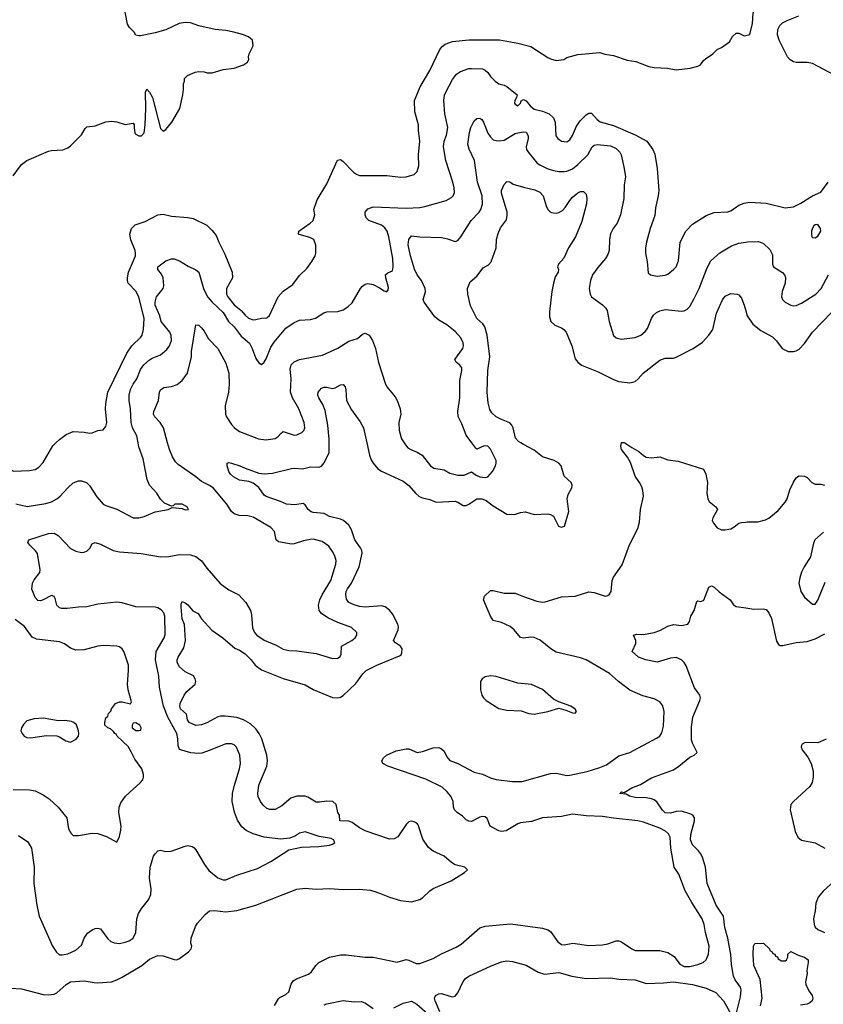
# Model space of a CAD drawing. Header units: inches. Extents: x 1934316 to 2140091, y 524953 to 667329.
# Tile 37 of 256: x 1974678 to 1980569, y 545884 to 553101. Entities that reach past the tile are written whole.
import ezdxf

# ---------------------------------------------------------------- set-up
doc = ezdxf.new("R2010")
doc.units = ezdxf.units.IN
doc.header["$MEASUREMENT"] = 0
for name, color, linetype in [('B9574', 7, 'Continuous'), ('B9575', 7, 'Continuous'), ('B9584', 7, 'Continuous'), ('B9585', 7, 'Continuous')]:
    doc.layers.add(name, color=color, linetype=linetype)

msp = doc.modelspace()

# ---------------------------------------------------------------- linework, layer by layer
at = {"layer": 'B9574', "color": 5}
for points, elevation in [([(1974552.7, 550000), (1974571.7, 549891.7), (1974590, 549831), (1974610, 549804), (1974632.3, 549792.3), (1974750, 549797.6), (1974790, 549804.4), (1974818.2, 549821.8), (1974850, 549856.3), (1974921.1, 549978.9), (1974943.4, 550000)], 380), ([(1974610, 546003.1), (1974690, 545999), (1974850, 545957), (1974890, 545954), (1974930, 545959.5), (1974950, 545968.7), (1975018.3, 546030), (1975050, 546048.2), (1975150, 546056.9), (1975223.4, 546043.4), (1975250, 546042.6), (1975350, 546050.3), (1975390, 546064.1), (1975430, 546082.6), (1975572.1, 546170), (1975630, 546214.7), (1975690, 546242), (1975730, 546240.9), (1975810, 546212.2), (1975830, 546210.4), (1975850, 546219.3), (1975916, 546270), (1975935.1, 546290), (1975940.9, 546310), (1975932.5, 546332.5), (1975934, 546370), (1975965.9, 546454.1), (1975981.4, 546478.6), (1976038, 546542), (1976070, 546568.4), (1976107, 546573), (1976190, 546561.6), (1976270, 546571.3), (1976410, 546611.5), (1976710, 546729.1), (1976770, 546736.1), (1976850, 546727.8), (1976950, 546734.3), (1977050, 546725.3), (1977167.5, 546727.5), (1977250, 546720.3), (1977304.4, 546704.4), (1977389.1, 546669.1), (1977470, 546646), (1977550, 546634.9), (1977610, 546652.4), (1977630, 546664.4), (1977684.1, 546715.9), (1977710, 546733.7), (1977841.2, 546790), (1977939, 546850), (1977961.2, 546870), (1977942, 546890), (1977870, 546907.6), (1977843.6, 546923.6), (1977790, 546969.7), (1977710, 547006), (1977673.9, 547033.9), (1977634, 547094), (1977598.7, 547198.7), (1977590, 547210.9), (1977570, 547220.9), (1977550, 547227.2), (1977530, 547221.7), (1977510, 547202), (1977450, 547111.6), (1977422.4, 547097.6), (1977390, 547095.3), (1977210, 547155.8), (1977170, 547176.9), (1977116, 547216), (1977090, 547226.9), (1977025.2, 547230), (1977021.2, 547270), (1977009.5, 547290), (1976997, 547350), (1976973.2, 547370), (1976930, 547373.2), (1976874.6, 547365.4), (1976850, 547367.1), (1976790, 547402.2), (1976770, 547408.9), (1976710, 547410.8), (1976665, 547395), (1976600, 547340), (1976550, 547313.2), (1976511.3, 547311.3), (1976490, 547320.3), (1976463.1, 547343.1), (1976443.1, 547370), (1976426.7, 547406.7), (1976422.9, 547430), (1976431.4, 547490), (1976489.8, 547630), (1976493.8, 547670), (1976489.8, 547710), (1976453, 547830), (1976434.5, 547870), (1976410, 547902.8), (1976370, 547940.7), (1976317.6, 547970), (1976270, 547985.8), (1976184.2, 547995.8), (1976150, 547995.7), (1976130, 547990.7), (1976050, 547947.2), (1976010, 547932.7), (1975970, 547928.1), (1975920.4, 547950), (1975908.8, 547970), (1975900.5, 548010), (1975856.8, 548050), (1975850.8, 548070), (1975854.6, 548090), (1975882.6, 548150), (1975904, 548176), (1975963.5, 548230), (1975969.6, 548250), (1975964.5, 548270), (1975951.5, 548291.5), (1975890, 548320.5), (1975850, 548358.7), (1975831.3, 548390), (1975831.3, 548410), (1975840.4, 548430), (1975881.8, 548498.2), (1975894, 548550), (1975887, 548667), (1975869.8, 548710), (1975862, 548798), (1975861.7, 548818.3), (1975870, 548836.3), (1975890, 548828), (1975910, 548812.7), (1975947.9, 548767.9), (1975986, 548750), (1976010.7, 548710.7), (1976086.9, 548626.9), (1976166.7, 548570), (1976254.8, 548494.8), (1976290, 548479.5), (1976330, 548452.8), (1976374.7, 548410), (1976404.2, 548370), (1976450, 548335.2), (1976610, 548272.9), (1976770, 548225.5), (1976830, 548192.8), (1976970, 548134.3), (1977010, 548131.6), (1977030, 548136), (1977050, 548147), (1977143.2, 548236.8), (1977194.3, 548305.7), (1977218.4, 548330), (1977296, 548370), (1977462, 548438), (1977474, 548446), (1977480.2, 548459.8), (1977480.5, 548490), (1977469.7, 548509.7), (1977433.7, 548533.7), (1977418, 548550), (1977451.9, 548630), (1977454.8, 548650), (1977449.8, 548670), (1977410, 548747), (1977390, 548773.3), (1977357, 548797), (1977330, 548805.1), (1977210, 548795.5), (1977170, 548799), (1977130, 548811.5), (1977091.3, 548830), (1977074.1, 548854.1), (1977068.6, 548888.6), (1977072.2, 548910), (1977080.8, 548930), (1977109.9, 548970), (1977166.6, 549090), (1977188.1, 549190), (1977185.7, 549210), (1977176.5, 549230), (1977135.7, 549290), (1977110, 549361.1), (1977090, 549395.7), (1977050.8, 549430), (1977030, 549439.6), (1976950, 549459.5), (1976910, 549481.4), (1976830, 549488.3), (1976813.7, 549493.7), (1976792, 549512), (1976770, 549546), (1976754.9, 549554.9), (1976695.8, 549544.2), (1976634, 549550), (1976590.5, 549570.5), (1976485.8, 549605.8), (1976470, 549615.8), (1976431.6, 549671.6), (1976390, 549704.1), (1976356.5, 549716.5), (1976290, 549725.4), (1976245.1, 549750), (1976224.2, 549770), (1976211.6, 549790), (1976198, 549830), (1976199, 549850), (1976210, 549855.5), (1976230, 549851.7), (1976292.2, 549832.2), (1976330, 549813.6), (1976430, 549777.2), (1976470, 549772.1), (1976530, 549778.4), (1976670, 549811.6), (1976694.3, 549814.3), (1976750, 549808.4), (1976810, 549823.7), (1976870, 549821.1), (1976890, 549828.7), (1976910, 549853), (1976945.7, 549930), (1976946.3, 550000)], 320), ([(1974650, 549552.7), (1974733.6, 549533.6), (1974870, 549556.1), (1974910, 549567.6), (1974950, 549588.8), (1974972.6, 549607.4), (1975030, 549670.4), (1975070, 549706), (1975110, 549720.5), (1975130, 549720.5), (1975168.3, 549708.3), (1975190, 549687.3), (1975243.8, 549603.8), (1975290.3, 549550.3), (1975310, 549539.5), (1975390, 549513.4), (1975510, 549450.4), (1975550, 549450.3), (1975590, 549458.9), (1975670, 549493.7), (1975766, 549510), (1975794.6, 549525.4), (1975870, 549517.3), (1975890, 549508.5), (1975915.3, 549510), (1975905.2, 549530), (1975870, 549549), (1975814, 549550), (1975802, 549538), (1975790, 549535.3), (1975738.3, 549558.3), (1975710, 549587), (1975682.3, 549630), (1975630, 549689.7), (1975612.2, 549732.2), (1975583.4, 549883.4), (1975552.3, 549970), (1975546.2, 550000)], 360), ([(1974670, 547122), (1974736.4, 547076.4), (1974764.6, 547030), (1974783.1, 546890), (1974780.3, 546770), (1974803.8, 546610), (1974820.4, 546530), (1974918, 546310), (1974947.1, 546267.1), (1974970, 546248.2), (1974990, 546246.4), (1975030, 546255.3), (1975090, 546280.3), (1975130, 546319.1), (1975151.6, 546370), (1975175.1, 546404.9), (1975210, 546430.4), (1975230, 546439.3), (1975250, 546442), (1975270, 546437.3), (1975324, 546364), (1975345.4, 546345.4), (1975370, 546334), (1975410, 546330.3), (1975450, 546338.7), (1975479.3, 546350), (1975509.8, 546370.3), (1975529.7, 546410), (1975537.3, 546510), (1975549.7, 546550), (1975572.4, 546590), (1975622.4, 546650), (1975640.2, 546690), (1975641.4, 546730), (1975630.6, 546810), (1975635.4, 546890), (1975659.8, 546970), (1975670, 546988.5), (1975690, 547008.7), (1975710, 547013.7), (1975750, 547005.5), (1975788, 547008), (1975890, 547043.2), (1975910, 547047.4), (1975942, 547042), (1975954.7, 547034.7), (1975970, 547016.3), (1976032, 546910), (1976065.5, 546865.5), (1976130, 546812.2), (1976170, 546795.8), (1976190, 546795.8), (1976269.8, 546830.2), (1976420.1, 546879.9), (1976519.3, 546930), (1976650, 547017.3), (1976744.1, 547035.9), (1976870, 547042), (1976948.9, 547051.1), (1976970, 547058), (1976988, 547070), (1976978, 547090), (1976960.2, 547100.2), (1976873.4, 547113.4), (1976770, 547149.4), (1976730, 547139.5), (1976699.9, 547120.1), (1976657.1, 547102.9), (1976590, 547095.6), (1976470, 547109.7), (1976390, 547133.5), (1976337.7, 547157.7), (1976305.8, 547185.8), (1976275.2, 547235.2), (1976252.4, 547292.4), (1976236.1, 547370), (1976237.6, 547430), (1976251.8, 547490), (1976289.8, 547610), (1976296.4, 547650), (1976292.1, 547710), (1976266, 547770), (1976250, 547786), (1976230, 547794), (1976190, 547793.7), (1976073.7, 547746.3), (1976013.7, 547726.3), (1975990, 547723.1), (1975932.7, 547727.2), (1975850, 547751.2), (1975840.2, 547780.2), (1975838.2, 547830), (1975830.3, 547870), (1975763.2, 547990), (1975731.2, 548070), (1975701.5, 548210), (1975697.7, 548290), (1975672.3, 548410), (1975677.4, 548470), (1975736.5, 548570), (1975745.1, 548594.9), (1975741.2, 548730), (1975734, 548754), (1975715.9, 548775.9), (1975690, 548789.8), (1975670, 548794.6), (1975530, 548798.8), (1975430, 548827.7), (1975390, 548831.7), (1975250, 548816.4), (1975170, 548797.4), (1975110, 548795.3), (1975024.7, 548784.7), (1974985.9, 548785.9), (1974969.4, 548790), (1974949.8, 548809.8), (1974938.2, 548858.2), (1974930, 548874.5), (1974910, 548879.7), (1974850, 548848.3), (1974830, 548841.1), (1974810, 548843), (1974790, 548865.1), (1974766.5, 548926.5), (1974770.6, 548970), (1974783.6, 548996.4), (1974826.6, 549050), (1974829, 549070), (1974807.4, 549187.4), (1974791.8, 549211.8), (1974751.3, 549250), (1974737.6, 549270), (1974744.5, 549290), (1974890, 549335.2), (1974930, 549337.6), (1974960.9, 549320.9), (1975050, 549224.6), (1975090, 549205.3), (1975130, 549196.9), (1975150, 549198.3), (1975172.7, 549207.3), (1975192.8, 549227.2), (1975210, 549260.5), (1975230, 549270.3), (1975270, 549256), (1975364, 549210), (1975410, 549200.3), (1975569.2, 549189.2), (1975710, 549164.2), (1975770, 549167.2), (1975850, 549180.9), (1975930, 549178.9), (1975970, 549166.4), (1976010, 549135.5), (1976050, 549080.5), (1976148.4, 548968.4), (1976210, 548922), (1976285.1, 548885.1), (1976334.6, 548830), (1976370.3, 548770), (1976378.2, 548738.2), (1976384.5, 548644.5), (1976398.7, 548610), (1976415.8, 548590), (1976470, 548553.4), (1976557.1, 548517.1), (1976610, 548487), (1976650, 548478), (1976710, 548474.9), (1976850, 548454.6), (1976970, 548419.5), (1977010, 548420.5), (1977026.2, 548433.8), (1977035.1, 548450), (1977038, 548510), (1977113, 548550), (1977136.9, 548570), (1977149.6, 548590), (1977149.6, 548610), (1977110, 548645.4), (1977010, 548683.5), (1976937.8, 548717.8), (1976890, 548748), (1976872, 548772), (1976867.1, 548810), (1976878, 548850), (1976894.6, 548885.4), (1976959.8, 548990), (1976996.5, 549110), (1976997, 549137), (1976986.9, 549170), (1976975.6, 549195.6), (1976942.9, 549242.9), (1976896.2, 549276.2), (1976830, 549292.5), (1976807.6, 549292.4), (1976758.3, 549281.7), (1976690, 549258.7), (1976670, 549258), (1976574.6, 549274.6), (1976558.7, 549290), (1976544.7, 549350), (1976519.8, 549379.8), (1976390, 549455), (1976350, 549464.8), (1976287.4, 549467.4), (1976250, 549479.7), (1976230, 549497.6), (1976197.3, 549550), (1976095.1, 549670), (1976070, 549687.6), (1976010, 549716.8), (1975970, 549750.9), (1975840.3, 549840.3), (1975820.3, 549860.3), (1975797.3, 549897.3), (1975775.8, 549950), (1975761.8, 550000)], 340), ([(1976544.8, 545875.2), (1976574.7, 545925.3), (1976585.3, 545934.7), (1976630, 545956.5), (1976650, 545976.4), (1976668.1, 546031.9), (1976683.6, 546056.4), (1976708.2, 546071.8), (1976795.7, 546104.3), (1976816.6, 546123.4), (1976848, 546170), (1976869.6, 546190), (1976950, 546230.4), (1977032.8, 546247.2), (1977070, 546247.8), (1977210, 546230.3), (1977270, 546229), (1977446, 546194), (1977510, 546212), (1977530, 546208.8), (1977584.2, 546184.2), (1977610, 546182.4), (1977710, 546219.1), (1977770, 546253.8), (1977877.5, 546302.5), (1977913.8, 546326.2), (1978050, 546444.9), (1978090, 546458), (1978275.4, 546475.4), (1978510, 546442.6), (1978550, 546430.3), (1978570, 546417), (1978622, 546342), (1978650, 546323.2), (1978670, 546320.2), (1978732.2, 546332.2), (1978850, 546315.3), (1978950, 546319.6), (1978990, 546327.9), (1979050, 546350.3), (1979070, 546350.3), (1979090, 546342), (1979164.2, 546290), (1979190, 546279.8), (1979370, 546277.7), (1979430, 546263.5), (1979474.5, 546234.5), (1979518.2, 546178.2), (1979550, 546161.5), (1979590, 546161.3), (1979650, 546175.8), (1979688.1, 546191.9), (1979709.1, 546210.9), (1979727.2, 546252.8), (1979732.6, 546310), (1979706.2, 546410), (1979696.5, 546470), (1979680.3, 546510), (1979604.4, 546630), (1979557, 546717), (1979510, 546837.6), (1979476.4, 546890), (1979450.7, 547030), (1979445.5, 547110), (1979434.5, 547134.5), (1979412.7, 547152.7), (1979370, 547174.3), (1979250, 547219.8), (1979210, 547229.8), (1979030, 547247.9), (1978950, 547261.6), (1978830, 547264.7), (1978730, 547277.8), (1978650, 547262), (1978510.6, 547250), (1978430, 547223.7), (1978350, 547213.5), (1978330, 547207), (1978245.1, 547154.9), (1978210, 547151.4), (1978190, 547156), (1978126, 547190), (1978105.7, 547245.7), (1978090, 547258), (1978070, 547261), (1978050, 547255.3), (1977990, 547224.8), (1977970, 547225.6), (1977950, 547235.8), (1977923.7, 547263.7), (1977885.4, 547290), (1977865.3, 547310), (1977857.6, 547330), (1977854.4, 547370), (1977839.4, 547410), (1977810, 547444.2), (1977774.8, 547474.8), (1977654, 547534), (1977376, 547630), (1977339, 547650), (1977333.2, 547670), (1977343.7, 547690), (1977366, 547710), (1977437.7, 547742.3), (1977510, 547757), (1977530, 547755.8), (1977590.5, 547730.5), (1977630, 547738), (1977710, 547764.9), (1977750, 547767.2), (1977770, 547758), (1977790, 547739.5), (1977810, 547698), (1977830.2, 547670.2), (1977890, 547648.9), (1978010, 547587.1), (1978070, 547570.2), (1978130, 547543.6), (1978170, 547531.3), (1978290, 547517.8), (1978362.5, 547517.5), (1978570, 547576.1), (1978610, 547579.1), (1978690, 547562.4), (1978710, 547563.2), (1978837.2, 547590), (1978930, 547619.7), (1978979.7, 547640.3), (1979070, 547705.5), (1979150, 547730.3), (1979345.4, 547834.6), (1979369.6, 547850), (1979378.8, 547861.2), (1979386.3, 547873.7), (1979397.4, 547922.6), (1979402, 548030), (1979392.7, 548072.7), (1979370, 548102), (1979330, 548123.1), (1979245.2, 548145.2), (1979150, 548187.2), (1979066.9, 548250), (1979001.3, 548310), (1978830, 548408.8), (1978790, 548422.9), (1978610, 548465.4), (1978570.7, 548490), (1978492.5, 548552.5), (1978450, 548573.1), (1978423.9, 548576.1), (1978370, 548567.7), (1978350, 548571.9), (1978302.4, 548630), (1978273.2, 548653.2), (1978210, 548682.9), (1978150, 548698), (1978128.6, 548730), (1978078.9, 548850), (1978085.3, 548874.7), (1978130, 548918.3), (1978150, 548917.8), (1978230, 548898), (1978310, 548898.4), (1978370, 548872.8), (1978470, 548838.9), (1978510, 548833.1), (1978530, 548834.6), (1978650, 548871.7), (1978750, 548876.5), (1978850, 548907.6), (1978890, 548902), (1978970, 548874.9), (1978990, 548880.3), (1979001.6, 548890), (1979013.3, 548910), (1979022.2, 548990), (1979030, 549016.3), (1979093.7, 549106.3), (1979147.1, 549252.9), (1979208.7, 549371.3), (1979221.5, 549418.5), (1979230, 549512), (1979249.7, 549610), (1979246.3, 549650), (1979238.2, 549678.2), (1979222.4, 549710), (1979190, 549756), (1979155.5, 549855.5), (1979134.2, 549894.2), (1979089.6, 549950), (1979084.1, 549975.9), (1979089.6, 550000)], 280), ([(1977221.9, 550000), (1977241.5, 549910), (1977254.1, 549874.1), (1977268.9, 549850), (1977302.6, 549810), (1977330, 549791.5), (1977490, 549718.7), (1977530, 549687), (1977578.5, 549630), (1977607, 549607.1), (1977630, 549596.5), (1977684.7, 549584.7), (1977730, 549565.7), (1977870, 549571.6), (1977890, 549564.6), (1977930, 549540.2), (1977950, 549541.2), (1977970, 549551.1), (1978030, 549590.2), (1978064.7, 549590), (1978096.7, 549576.7), (1978150, 549537.6), (1978250, 549478), (1978305.4, 549474.6), (1978350, 549490.3), (1978386.7, 549493.3), (1978450, 549473.4), (1978550, 549478.4), (1978570, 549475.5), (1978590, 549462.8), (1978627.3, 549390), (1978650, 549382), (1978671.6, 549388.4), (1978704.2, 549495.8), (1978691, 549590), (1978698.8, 549621.2), (1978724.7, 549670), (1978727.6, 549690), (1978719.5, 549710), (1978670, 549755.1), (1978648, 549830), (1978629.6, 549850), (1978595.1, 549870), (1978510, 549896.3), (1978450, 549946.9), (1978370, 549987.2), (1978350.4, 550000)], 320), ([(1977495.4, 550000), (1977505.1, 549985.1), (1977524.2, 549964.2), (1977544.9, 549950), (1977592.2, 549932.2), (1977628.4, 549910), (1977688.8, 549830), (1977713.2, 549813.2), (1977790, 549800.9), (1977830, 549778.6), (1977890, 549761.9), (1977937.1, 549762.9), (1977990, 549788), (1978023.4, 549763.4), (1978050, 549750.3), (1978090, 549745.5), (1978109, 549750), (1978144.4, 549790), (1978165.1, 549830), (1978171, 549851), (1978169.8, 549870), (1978162, 549890), (1978130, 549952.8), (1978110, 549974.2), (1978083.1, 549976.9), (1978030, 549954.5), (1978021.5, 549961.4), (1977992.6, 550000)], 340), ([(1979114, 550000), (1979164.6, 549964.6), (1979215.8, 549935.8), (1979250, 549906.4), (1979270, 549895.3), (1979310, 549890.3), (1979370, 549897.6), (1979430, 549874.9), (1979504.5, 549864.5), (1979690, 549806), (1979707.7, 549770), (1979719.3, 549710), (1979714.4, 549630), (1979721.6, 549590), (1979733.4, 549570), (1979781, 549530), (1979793.4, 549510), (1979758, 549450), (1979755.5, 549430), (1979763, 549410), (1979790, 549377.3), (1979822, 549362), (1979850, 549362), (1979890, 549370.6), (1979916.6, 549383.4), (1979949.6, 549410.4), (1979970, 549416.3), (1980000, 549419.4)], 280), ([(1979930, 545811), (1979961.7, 545938.3), (1979966.3, 545990), (1979961.1, 546010), (1979923.1, 546063.1), (1979910.5, 546090), (1979896.4, 546176.4), (1979891.1, 546250), (1979868.5, 546370), (1979847.7, 546447.7), (1979838, 546530), (1979783.4, 546610), (1979717.6, 546770), (1979705.3, 546890), (1979682.5, 546962.5), (1979669.8, 546989.8), (1979654, 547010), (1979610, 547053), (1979594.8, 547090), (1979598.2, 547130), (1979625.1, 547230), (1979625.4, 547250), (1979613, 547270), (1979598.3, 547278.3), (1979530, 547299.3), (1979490, 547296.8), (1979450, 547285.5), (1979410, 547289), (1979390, 547306.9), (1979348.1, 547368.1), (1979330, 547382.2), (1979310, 547389.8), (1979270, 547397.1), (1979190, 547399.8), (1979149.2, 547410), (1979123.9, 547423.9), (1979078, 547430), (1979090, 547442), (1979110, 547438), (1979166, 547470), (1979230, 547496), (1979310, 547543.6), (1979470, 547604.2), (1979510, 547630.3), (1979590, 547695.5), (1979622, 547710), (1979644, 547730), (1979610, 547798), (1979602.7, 547822.7), (1979602, 547918), (1979613.1, 547990), (1979663.5, 548110), (1979667.6, 548130), (1979663.5, 548150), (1979625.1, 548205.1), (1979564.6, 548364.6), (1979549.8, 548389.8), (1979530, 548408.3), (1979490, 548426.6), (1979450, 548421.7), (1979350, 548391.5), (1979268, 548410), (1979215.3, 548430), (1979169, 548470), (1979195.3, 548530), (1979195.3, 548550), (1979178, 548590), (1979203.2, 548596.8), (1979250, 548594), (1979330, 548610.3), (1979370, 548625.3), (1979430, 548656.5), (1979470, 548668.9), (1979530, 548660.5), (1979575.3, 548670), (1979588.7, 548690), (1979598, 548730), (1979622, 548770), (1979642, 548838), (1979650, 548842), (1979670, 548838), (1979693.2, 548846.8), (1979730, 548942), (1979750, 548951.3), (1979770, 548941), (1979806.6, 548906.6), (1979886, 548850), (1979910, 548811.3), (1979930, 548801), (1980000, 548789.5)], 260), ([(1974630, 547459.5), (1974750, 547455.3), (1974790, 547448.5), (1974850, 547419.5), (1974893.4, 547390), (1974959.1, 547330), (1975024, 547250), (1975034.8, 547170), (1975055.9, 547135.9), (1975070, 547122.8), (1975110, 547122), (1975210, 547139.3), (1975250, 547135.5), (1975314.4, 547114.4), (1975390, 547074), (1975410, 547114), (1975420.2, 547159.8), (1975421.2, 547190), (1975405.1, 547290), (1975407.3, 547330), (1975418.3, 547361.7), (1975452.3, 547410), (1975562.7, 547510), (1975579.3, 547530), (1975586, 547550), (1975586, 547570), (1975572.3, 547610), (1975521.8, 547681.8), (1975496, 547736), (1975472.8, 547772.8), (1975393.2, 547850), (1975385.4, 547865.4), (1975375.3, 547870), (1975364.8, 547884.8), (1975342.7, 547902.7), (1975324, 547910), (1975302.7, 547930), (1975300.9, 547950), (1975310, 547984.7), (1975323.3, 547996.7), (1975330, 548016), (1975345.8, 548034.2), (1975350, 548050.7), (1975379, 548090), (1975410, 548100.7), (1975430, 548100.5), (1975490, 548086.8), (1975498, 548102), (1975473.1, 548190), (1975467.6, 548230), (1975476, 548330), (1975474.5, 548370), (1975444.4, 548464.4), (1975429.7, 548489.6), (1975410, 548503.7), (1975389.6, 548509.6), (1975290, 548513.6), (1975250, 548509.6), (1975150, 548482.4), (1975090, 548481.3), (1975050, 548494), (1975006, 548526), (1974970, 548540.5), (1974799.8, 548559.8), (1974770, 548576.3), (1974713.9, 548653.9), (1974644.9, 548705)], 360), ([(1977758.9, 545830), (1977723, 545910), (1977718.4, 545930), (1977726, 545950), (1977750, 545961.3), (1977770, 545962.6), (1977830, 545943.1), (1977850, 545939.5), (1977870, 545944.4), (1977890.8, 545969.2), (1977928.2, 546051.8), (1977946.5, 546073.5), (1977970, 546090.3), (1978134, 546166), (1978210, 546194.9), (1978250, 546202.3), (1978290, 546198), (1978390, 546171.8), (1978479.9, 546119.9), (1978525.8, 546105.8), (1978630, 546118.3), (1978726, 546090), (1978830, 546072.4), (1979010, 546077.6), (1979070, 546068.9), (1979190, 546063.6), (1979270, 546037.8), (1979397.6, 546042.4), (1979469.8, 546050.2), (1979610, 546030.1), (1979710, 546001.7), (1979781.1, 545970), (1979836.9, 545910), (1979890, 545814)], 260), ([(1976910, 545881.7), (1976930, 545887.8), (1977050, 545911.6), (1977130, 545903.6), (1977184.1, 545904.1), (1977213.5, 545893.5), (1977270, 545853.4)], 260), ([(1977421.2, 545858.8), (1977490, 545893), (1977550, 545907.7), (1977590, 545885.5), (1977690, 545798.7)], 260)]:
    msp.add_lwpolyline(points, dxfattribs=dict(at, elevation=elevation))
for points, elevation in [([(1978130, 548292.4), (1978090, 548285.6), (1978068.9, 548271.1), (1978057.1, 548250), (1978054.9, 548190), (1978066, 548150), (1978078, 548130), (1978096.4, 548110), (1978190, 548052.6), (1978250, 548040.8), (1978354.7, 548034.7), (1978410, 548016), (1978450, 548010.3), (1978550, 548030.3), (1978630, 548054), (1978681.1, 548041.1), (1978730, 548020.7), (1978750, 548018), (1978759, 548030), (1978750, 548048), (1978719, 548070), (1978630, 548100.9), (1978590, 548120.5), (1978510.7, 548190.7), (1978430, 548228.4), (1978330, 548239.2), (1978170, 548287.2)], 320), ([(1974850, 547981.2), (1974783.5, 547976.5), (1974730, 547962), (1974704.9, 547935.1), (1974691, 547910), (1974686.8, 547890), (1974696, 547870), (1974711.3, 547850), (1974730, 547840.7), (1974758, 547838), (1974874.4, 547854.4), (1974950, 547851), (1974970, 547846), (1975015.3, 547815.3), (1975050, 547806), (1975091.7, 547828.3), (1975109.2, 547850), (1975111.8, 547870), (1975109.4, 547890), (1975094, 547934), (1975075.3, 547950), (1975057.5, 547957.5), (1975010, 547965.2), (1974962, 547962)], 380), ([(1975530, 547948), (1975510, 547946), (1975502, 547930), (1975502, 547910), (1975530, 547892), (1975550, 547892), (1975566, 547894), (1975568, 547910), (1975558, 547930)], 360)]:
    msp.add_lwpolyline(points, close=True, dxfattribs=dict(at, elevation=elevation))
at = {"layer": 'B9575', "color": 5}
for points, elevation in [([(1974630, 551956.3), (1974690, 552040.5), (1974729.2, 552070), (1974890, 552137.3), (1974910, 552142.8), (1974993.6, 552146.4), (1975030, 552161), (1975050, 552176), (1975130, 552258), (1975156.6, 552303.4), (1975170, 552315.8), (1975230, 552322), (1975310, 552352.7), (1975350, 552358), (1975390, 552353.4), (1975450, 552334), (1975510, 552342), (1975518, 552330), (1975516, 552310), (1975522.8, 552270), (1975530, 552261), (1975550, 552251), (1975570, 552251), (1975590, 552272), (1975597.3, 552330), (1975602.6, 552450), (1975599.3, 552570), (1975609.1, 552590.9), (1975630.3, 552570.3), (1975650.3, 552530.3), (1975710, 552304.7), (1975730, 552284.7), (1975750, 552296), (1975793.2, 552350), (1975852.7, 552450), (1975873.2, 552550), (1975879, 552590), (1975878, 552630), (1975886, 552650), (1975886, 552670), (1975908.4, 552691.6), (1975963.1, 552716.9), (1975990, 552721), (1976030, 552718), (1976051, 552711), (1976090, 552710.7), (1976170, 552736.3), (1976250, 552746.8), (1976318, 552770), (1976348, 552790), (1976358, 552810), (1976355.3, 552830), (1976361.2, 552850), (1976389.4, 552910), (1976384, 552950), (1976354.5, 552974.5), (1976310, 552992.7), (1976248, 553010), (1976190, 553022.9), (1976110, 553029.6), (1975990, 553057), (1975930, 553077), (1975890, 553080.7), (1975846.9, 553073.1), (1975750, 553026.6), (1975670, 553003.7), (1975563.1, 552983.1), (1975550, 552982), (1975530, 552988), (1975518, 553010), (1975483.1, 553043.1), (1975468.7, 553068.7), (1975425.8, 553285.8)], 420), ([(1974943.4, 550000), (1974970, 550025.3), (1975019.5, 550060.5), (1975070, 550083.1), (1975150, 550078.9), (1975190, 550071.7), (1975210, 550073.7), (1975250, 550090.4), (1975290, 550094.9), (1975310, 550118.8), (1975317.7, 550150), (1975308, 550250), (1975308.9, 550288.9), (1975323.1, 550370), (1975463.2, 550656.8), (1975499.3, 550710), (1975564.9, 550775.1), (1975574.8, 550790), (1975585, 550830), (1975589.9, 550910), (1975552, 551070), (1975530.4, 551110.4), (1975473.5, 551170), (1975467.7, 551190), (1975467, 551210), (1975476.5, 551250), (1975525.6, 551370), (1975527.7, 551390), (1975523.5, 551410), (1975491.8, 551488.2), (1975485.4, 551530), (1975496.2, 551570), (1975523.3, 551596.7), (1975596.9, 551623.1), (1975689.8, 551670.2), (1975730, 551674.6), (1975790, 551660.3), (1975910, 551652), (1975950, 551644.2), (1976050, 551594), (1976090, 551557.1), (1976118.6, 551518.6), (1976138, 551470), (1976182.5, 551382.5), (1976235.6, 551250), (1976238, 551210), (1976193.7, 551130), (1976195, 551090), (1976204.8, 551070), (1976250, 551012.1), (1976301.7, 550970), (1976330, 550935.4), (1976354.2, 550914.2), (1976390, 550901.5), (1976410, 550902.6), (1976450, 550914.6), (1976490, 550917), (1976510, 550932.7), (1976572, 551070), (1976610, 551110.2), (1976679.6, 551160.4), (1976730, 551226.5), (1976782, 551278), (1976820.5, 551330), (1976843.7, 551370), (1976849.3, 551390), (1976849.3, 551449.3), (1976835.3, 551490), (1976804.8, 551504.8), (1976726.8, 551526.8), (1976722, 551530), (1976724, 551550), (1976808, 551610), (1976828, 551630), (1976842, 551670), (1976835.3, 551710), (1976858, 551782), (1976930, 551898), (1977008.1, 552071.9), (1977030, 552075.5), (1977050, 552063), (1977124.2, 551984.2), (1977147.8, 551967.8), (1977170, 551960.3), (1977370, 551959.5), (1977470, 551948), (1977510, 551949), (1977570, 551966.7), (1977592.1, 551987.9), (1977603.1, 552030), (1977600.4, 552110), (1977611.1, 552210), (1977600.4, 552290), (1977601.4, 552330), (1977574, 552426), (1977572, 552510), (1977612.9, 552610), (1977684.2, 552730), (1977757.4, 552882.5), (1977774.4, 552905.6), (1977797.2, 552922.8), (1977850, 552942.3), (1977970, 552954.2), (1978194.4, 552954.4), (1978330, 552928.2), (1978424.4, 552904.4), (1978550, 552824.9), (1978570, 552814), (1978610, 552802.8), (1978666, 552810), (1978690, 552824.7), (1978770, 552846.8), (1978930, 552861), (1978968.3, 552848.3), (1979030, 552839.1), (1979130, 552805.5), (1979195.9, 552795.9), (1979290, 552758.8), (1979330, 552751), (1979426.4, 552746.4), (1979490, 552734.8), (1979592.9, 552747.1), (1979650, 552761), (1979668, 552770), (1979690, 552802), (1979704.7, 552815.3), (1979758, 552850), (1979790, 552882), (1979823.1, 552896.9), (1979880.4, 552939.6), (1979903.1, 552976.9), (1979930, 553002), (1979950, 553002), (1979990, 552982), (1980000, 552984.5)], 380), ([(1975546.2, 550000), (1975536, 550050), (1975505.6, 550110), (1975494.6, 550150), (1975489.8, 550249.8), (1975479.9, 550310), (1975481.1, 550350), (1975491.3, 550390), (1975509.8, 550430), (1975537.7, 550470), (1975562.3, 550537.7), (1975588.1, 550571.9), (1975630, 550607.3), (1975650, 550621.1), (1975710, 550645.5), (1975756, 550684), (1975776.8, 550710), (1975790.7, 550750), (1975787.6, 550787.6), (1975779.3, 550810), (1975715, 550890), (1975704.1, 550930), (1975671.9, 551010), (1975670.6, 551030), (1975679.8, 551070), (1975728.9, 551130), (1975734.1, 551150), (1975729.2, 551210), (1975717.1, 551237.1), (1975691.2, 551270), (1975691.5, 551290), (1975750, 551334.9), (1975790, 551347.2), (1975810, 551347.4), (1975850, 551333.6), (1975913.6, 551293.6), (1975970, 551267.8), (1975990, 551251.8), (1976024.1, 551130), (1976054.6, 551070), (1976088, 551030), (1976170, 550954.5), (1976209.2, 550890), (1976249.1, 550850), (1976302.5, 550782.5), (1976362.7, 550730), (1976383.2, 550690), (1976410, 550619.1), (1976430, 550584.9), (1976450, 550573.4), (1976470, 550590.5), (1976485.7, 550614.3), (1976519.7, 550700.3), (1976542.3, 550737.7), (1976630, 550840.3), (1976690, 550882.4), (1976730, 550899.5), (1976810, 550904.4), (1976847.5, 550912.5), (1976907.7, 550952.3), (1976930, 550960.5), (1977010, 550962), (1977050, 550974.6), (1977084, 550996), (1977114, 551026), (1977175.6, 551130), (1977190, 551148), (1977210, 551161.6), (1977230, 551166.4), (1977270, 551159.5), (1977316.7, 551136.7), (1977350, 551113.4), (1977370, 551107.3), (1977379.1, 551120.9), (1977381.5, 551138.5), (1977362, 551210), (1977360.7, 551230), (1977375.4, 551244.6), (1977410, 551261.6), (1977416.5, 551290), (1977412.2, 551350), (1977384.8, 551510), (1977371.4, 551550), (1977355.1, 551575.1), (1977330, 551595.5), (1977238, 551630), (1977218.4, 551650), (1977209.7, 551670), (1977209.7, 551690), (1977230, 551714.4), (1977270, 551730.3), (1977510, 551719.6), (1977610, 551725.5), (1977647.9, 551732.1), (1977804.7, 551775.3), (1977842.8, 551797.2), (1977855.8, 551810), (1977864.7, 551835.3), (1977862.9, 551870), (1977854, 551910), (1977802.5, 552070), (1977785.6, 552170), (1977788.5, 552210), (1977805.9, 552254.1), (1977815.3, 552310), (1977794.4, 552410), (1977786, 552510), (1977792.1, 552547.9), (1977800.7, 552570), (1977850, 552662), (1977879, 552701), (1977910, 552720.3), (1977970, 552742.3), (1977990, 552744), (1978070, 552740.3), (1978090, 552731.7), (1978110, 552714.4), (1978130, 552684.4), (1978162.4, 552650), (1978190, 552632), (1978230, 552622), (1978250, 552610.4), (1978324, 552550), (1978320.7, 552530), (1978308.2, 552510), (1978306, 552490), (1978310, 552482.8), (1978330, 552470.8), (1978349.2, 552490), (1978354.5, 552505.5), (1978370, 552517.3), (1978390, 552506.4), (1978420.2, 552470), (1978450, 552446.2), (1978510, 552431.3), (1978560.5, 552410), (1978590, 552381.6), (1978603.6, 552350), (1978608.7, 552250), (1978623, 552230), (1978650, 552210.4), (1978690, 552206.4), (1978710, 552220.5), (1978730, 552253.4), (1978760, 552320), (1978790, 552363.1), (1978830, 552404.9), (1978850, 552414.9), (1978870, 552415.5), (1978912, 552370), (1978933.5, 552353.5), (1979030, 552325.2), (1979190, 552256.9), (1979276.4, 552210), (1979320.3, 552150), (1979334.5, 552114.5), (1979351.3, 552010), (1979362.3, 551850), (1979359, 551810), (1979338.2, 551721.8), (1979334, 551666), (1979300.3, 551570), (1979272.4, 551470), (1979265.5, 551430), (1979264.9, 551390), (1979277.3, 551330), (1979284.9, 551244.9), (1979302, 551230), (1979350, 551221.3), (1979410, 551228.7), (1979430, 551237.1), (1979472, 551270), (1979489.7, 551290.3), (1979507.2, 551332.8), (1979520.5, 551470), (1979561.6, 551550), (1979610, 551601.3), (1979710, 551667), (1979770, 551687.2), (1979870, 551691.8), (1979890, 551700.3), (1979950, 551742.3), (1979990, 551756.1), (1980000, 551758)], 360), ([(1977992.6, 550000), (1977950, 550056.9), (1977919.1, 550139.1), (1977892.9, 550192.9), (1977889.8, 550230), (1977903.7, 550330), (1977903.6, 550456.4), (1977918.7, 550530), (1977918.5, 550550), (1977905.1, 550570), (1977878, 550590), (1977868.5, 550610), (1977925.6, 550690), (1977931.3, 550710), (1977930, 550732.3), (1977910.8, 550770), (1977870, 550814.7), (1977810, 550863.9), (1977750, 550899.2), (1977722.3, 550922.3), (1977643.9, 551030), (1977636.4, 551050), (1977653.4, 551106.6), (1977649.8, 551130), (1977622.5, 551190), (1977592, 551232), (1977572.4, 551272.4), (1977541.9, 551370), (1977526.7, 551450), (1977530, 551490.6), (1977550, 551516.9), (1977610, 551509.1), (1977770, 551503.6), (1977815.2, 551495.3), (1977870, 551476.4), (1977890, 551483.7), (1977912.3, 551510), (1977987.1, 551630), (1978045.4, 551690), (1978059.2, 551710), (1978071.1, 551748.9), (1978067.2, 551810), (1978033, 551910), (1978010.8, 552070), (1977973.4, 552153.4), (1977963.7, 552190), (1977975.2, 552275.2), (1977984.2, 552310), (1978010, 552360.7), (1978030, 552376.8), (1978050, 552379.3), (1978064.6, 552370), (1978077.2, 552350), (1978110, 552270.4), (1978125.6, 552245.6), (1978150, 552221.7), (1978170, 552215.3), (1978192.4, 552212.4), (1978230, 552219), (1978310, 552266.1), (1978330, 552273.1), (1978370, 552279.8), (1978390, 552276.1), (1978405.1, 552250), (1978405.4, 552230), (1978390.2, 552170), (1978393.2, 552150), (1978406.9, 552126.9), (1978470.8, 552050.8), (1978490, 552036.2), (1978545.7, 552010), (1978590, 551997), (1978630, 551989.4), (1978670, 551988), (1978690, 551990.1), (1978730, 552009.1), (1978770, 552039.6), (1978842.7, 552110), (1978875.1, 552170), (1978890, 552181.4), (1978910, 552187.2), (1979010, 552177.8), (1979050, 552157.3), (1979077.1, 552130), (1979086.6, 552110), (1979110.2, 552010), (1979118, 551950), (1979110.3, 551889.7), (1979105.5, 551790), (1979082, 551670), (1979058.7, 551610), (1979027.6, 551570), (1979009.3, 551530.7), (1979001.8, 551490), (1978998.3, 551410), (1978990, 551379.3), (1978973.1, 551350), (1978914.9, 551285.1), (1978877.7, 551230), (1978861.5, 551190), (1978852.6, 551130), (1978858.9, 551090), (1978870.2, 551070.2), (1978950, 551012.2), (1978972.2, 550990), (1978984.2, 550970), (1979000.2, 550890), (1979030, 550787.3), (1979050, 550768.4), (1979090, 550758.7), (1979190, 550771.7), (1979231.6, 550790), (1979263.6, 550816.4), (1979281.4, 550838.6), (1979308.9, 550911.1), (1979324.1, 550935.9), (1979345, 550955), (1979370, 550967.2), (1979410, 550978), (1979530, 550965.3), (1979550, 550967), (1979570, 550979.5), (1979590, 550999.3), (1979622.5, 551057.5), (1979658.2, 551130), (1979718, 551282), (1979745.7, 551334.3), (1979810, 551393.4), (1979895.5, 551444.5), (1979950, 551462), (1980000, 551471.1)], 340), ([(1978350.4, 550000), (1978335.1, 550010), (1978313, 550033), (1978296.2, 550110), (1978286.6, 550130), (1978270, 550145.8), (1978209.6, 550170), (1978171.3, 550191.3), (1978139.5, 550219.5), (1978125, 550245), (1978112, 550292), (1978103.7, 550370), (1978110.6, 550529.4), (1978124.4, 550630), (1978105.8, 550790), (1978088.9, 550850), (1978072.7, 550872.7), (1978030, 550911.1), (1977983.2, 551003.2), (1977962.8, 551090), (1977960.8, 551130), (1977980.9, 551179.1), (1978030, 551221.6), (1978076.4, 551283.6), (1978114.8, 551305.2), (1978133.3, 551326.7), (1978170.8, 551430), (1978173.8, 551490), (1978186.1, 551533.8), (1978203.7, 551576.3), (1978246, 551634), (1978252.4, 551667.6), (1978250.7, 551690), (1978209.7, 551830), (1978209.7, 551850), (1978230, 551894), (1978250, 551915.5), (1978270, 551912.7), (1978296.4, 551896.4), (1978370, 551872.8), (1978454.5, 551854.5), (1978490, 551837.6), (1978515.3, 551810), (1978536.5, 551736.5), (1978549.2, 551709.2), (1978570, 551690.4), (1978590, 551686.3), (1978610, 551683.6), (1978630, 551687.2), (1978656.6, 551703.4), (1978676.2, 551723.8), (1978710, 551776.4), (1978730, 551799.3), (1978770, 551833), (1978790, 551842.8), (1978810, 551841), (1978830, 551822), (1978835.5, 551790), (1978832.4, 551752.4), (1978799, 551621), (1978751.2, 551508.8), (1978702, 551430), (1978667.2, 551352.8), (1978627.3, 551310), (1978620.7, 551290), (1978626.8, 551270), (1978626, 551250), (1978603.4, 551216.6), (1978590.3, 551170), (1978578.9, 551110), (1978561.1, 550961.1), (1978562.2, 550922.2), (1978570.4, 550890), (1978601.1, 550861.1), (1978650, 550841.6), (1978667.3, 550830), (1978683, 550810), (1978726.7, 550710), (1978750, 550614.8), (1978770.4, 550590), (1978796.3, 550570), (1978919.5, 550519.5), (1979030, 550464.2), (1979070, 550450.3), (1979150, 550438.9), (1979189.8, 550450.2), (1979211.7, 550468.3), (1979248.8, 550511.2), (1979370, 550606.7), (1979410, 550619.5), (1979470, 550621.3), (1979490, 550626.7), (1979614.5, 550690), (1979682.4, 550737.6), (1979729.6, 550790), (1979758.7, 550830), (1979786, 550950), (1979830, 551047.3), (1979850, 551075.5), (1979890, 551093.4), (1979938, 551090), (1979950, 551084.9), (1979970, 551060.7), (1979988.8, 551010), (1980000, 550968.3)], 320), ([(1975761.8, 550000), (1975730.9, 550110), (1975708.4, 550148.4), (1975668.4, 550190), (1975659.2, 550210), (1975660.4, 550230), (1975694.2, 550310), (1975703, 550370), (1975711.1, 550388.9), (1975735.6, 550404.4), (1975790, 550413.8), (1975832.2, 550427.8), (1975870, 550457.4), (1975906.8, 550510), (1975936.9, 550630), (1975936.5, 550670), (1975970, 550864.7), (1975990, 550862.8), (1976010, 550842), (1976030, 550818), (1976061.3, 550761.3), (1976130.3, 550690), (1976190, 550582.8), (1976210.3, 550510), (1976213.8, 550430), (1976209.1, 550370), (1976184.5, 550270), (1976186.2, 550210), (1976193.8, 550190), (1976230, 550135.3), (1976252, 550110), (1976290, 550082.8), (1976429.2, 550029.2), (1976482, 550022), (1976550, 550031.8), (1976573.5, 550046.5), (1976591, 550069), (1976610, 550082), (1976690, 550056.1), (1976710, 550057.8), (1976745.5, 550074.5), (1976760.5, 550090), (1976768, 550110), (1976764, 550150), (1976723.5, 550250), (1976676.8, 550330), (1976663.5, 550370), (1976667.7, 550470), (1976661.2, 550538.8), (1976667.6, 550572.4), (1976690, 550594), (1976730, 550610.2), (1976896.9, 550643.1), (1977010, 550694), (1977090, 550744.4), (1977154.5, 550765.5), (1977190, 550796), (1977210, 550802.8), (1977239.5, 550790), (1977264.4, 550750), (1977285.2, 550690), (1977308.2, 550588.2), (1977357.3, 550437.3), (1977370, 550411), (1977430, 550336), (1977444.9, 550310), (1977468, 550250), (1977472.7, 550210), (1977457.1, 550150), (1977458.7, 550090), (1977475.8, 550030), (1977495.4, 550000)], 340), ([(1976946.3, 550000), (1976946.5, 550026.5), (1976937.2, 550130), (1976917.9, 550237.9), (1976901.2, 550281.2), (1976869.8, 550330), (1976863.1, 550350), (1976865.4, 550370), (1976890, 550399.3), (1976910, 550408.5), (1976930, 550408.4), (1976970, 550397.6), (1976990, 550402.4), (1977030, 550426), (1977050, 550427.7), (1977063.8, 550410), (1977068.9, 550388.9), (1977072.6, 550310), (1977110, 550242.4), (1977174.5, 550154.5), (1977198, 550110), (1977221.9, 550000)], 320), ([(1979089.6, 550000), (1979090, 550002), (1979110, 550002.8), (1979114, 550000)], 280)]:
    msp.add_lwpolyline(points, dxfattribs=dict(at, elevation=elevation))
at = {"layer": 'B9584', "color": 5}
for points, elevation in [([(1980000, 549419.4), (1980010, 549420.4), (1980090, 549419.5), (1980144.9, 549435.1), (1980170, 549448.5), (1980237, 549503), (1980290, 549566), (1980303.1, 549590), (1980323.9, 549656.1), (1980350, 549710.7), (1980370, 549742.8), (1980390, 549758.8), (1980430, 549756), (1980450, 549746), (1980486, 549710), (1980510, 549697.3), (1980550, 549696.3), (1980578, 549690)], 280), ([(1980570, 549344.7), (1980507, 549290), (1980496.3, 549263.7), (1980475.9, 549164.1), (1980428.5, 549090), (1980409, 549051), (1980395.8, 549010), (1980390.3, 548970), (1980404.9, 548910), (1980430, 548867.7), (1980490, 548817.3), (1980510, 548817.3), (1980530, 548846.8), (1980582.3, 548977.7)], 280), ([(1980000, 548789.5), (1980059.8, 548779.8), (1980130, 548784), (1980150, 548777.3), (1980170, 548754), (1980190, 548711), (1980225.5, 548545.5), (1980241.3, 548521.3), (1980253.2, 548513.2), (1980273.2, 548513.2), (1980370, 548537.3), (1980450, 548543.9), (1980510, 548563.9), (1980579.6, 548600.4)], 260), ([(1980590, 547826.6), (1980530, 547800.4), (1980436.1, 547803.9), (1980414, 547790), (1980410, 547782), (1980406.4, 547770), (1980414.4, 547750), (1980455.9, 547695.9), (1980480.8, 547650), (1980493.7, 547593.7), (1980495.5, 547550), (1980488, 547510), (1980470, 547479.7), (1980350.3, 547370), (1980332, 547348), (1980326.5, 547310), (1980363.2, 547150), (1980383.2, 547110), (1980408.6, 547088.6), (1980510, 547069.1), (1980580.4, 547030)], 260), ([(1980651.6, 546788.4), (1980567.1, 546712.9), (1980530.2, 546669.8), (1980513.1, 546626.9), (1980510.2, 546570), (1980498.3, 546510), (1980501.1, 546470), (1980510.2, 546450.3), (1980530, 546432.4), (1980578.8, 546410)], 260), ([(1980107.7, 545872.3), (1980121.1, 545930), (1980105.5, 546065.5), (1980060.9, 546170), (1980054, 546250), (1980058, 546310), (1980066, 546330), (1980131.6, 546331.6), (1980174, 546290), (1980178, 546278), (1980194, 546270), (1980198, 546258), (1980212.7, 546252.7), (1980218, 546238), (1980232.7, 546232.7), (1980238, 546218), (1980263.6, 546203.6), (1980290, 546202), (1980298, 546210), (1980308, 546230), (1980308.4, 546251.6), (1980330, 546272), (1980384.9, 546244.9), (1980431, 546230), (1980457.3, 546210), (1980458.8, 546190), (1980447.1, 546132.9), (1980450.8, 546110), (1980439.1, 546050), (1980440.5, 546030), (1980462.9, 545982.9), (1980487.7, 545950), (1980492.2, 545930), (1980487.3, 545910), (1980470, 545895.1), (1980450, 545886.3), (1980402.5, 545877.5)], 240)]:
    msp.add_lwpolyline(points, dxfattribs=dict(at, elevation=elevation))
at = {"layer": 'B9585', "color": 5}
for points, elevation in [([(1980000, 552984.5), (1980030, 552992), (1980050, 553074), (1980056, 553150), (1980064.5, 553175.5), (1980094, 553230), (1980088.9, 553248.9), (1980070, 553257.2), (1980000, 553310.3)], 380), ([(1980650, 552694.1), (1980490, 552780.6), (1980450, 552788.4), (1980370, 552786.9), (1980350, 552791.6), (1980326.3, 552806.3), (1980306, 552830), (1980245.8, 552950), (1980233.8, 552990), (1980235.6, 553030), (1980250, 553059.5), (1980270, 553077.4), (1980304.1, 553095.9), (1980390, 553130.3)], 360), ([(1980000, 551758), (1980030, 551763.6), (1980150, 551756.2), (1980290, 551722.2), (1980349.8, 551730.2), (1980404.7, 551755.3), (1980490, 551810.8), (1980550, 551836), (1980604.2, 551910)], 360), ([(1980000, 551471.1), (1980013.5, 551473.5), (1980094.7, 551474.7), (1980130, 551460.5), (1980178, 551418), (1980197.4, 551377.4), (1980197.6, 551310), (1980203.8, 551290), (1980268.9, 551248.9), (1980285.5, 551230), (1980291.9, 551211.9), (1980288.7, 551170), (1980268.3, 551108.3), (1980263.1, 551070), (1980270.4, 551050), (1980290.6, 551030), (1980330, 551008.7), (1980350, 551004.2), (1980370, 551005.7), (1980410, 551023.6), (1980515.1, 551090), (1980552.6, 551130), (1980606.9, 551230)], 340), ([(1980000, 550968.3), (1980010.3, 550930), (1980053.4, 550870), (1980110, 550823.7), (1980196.4, 550776.4), (1980226.6, 550746.6), (1980268, 550690), (1980310.3, 550670.3), (1980350, 550668.5), (1980370, 550674), (1980392.7, 550687.3), (1980430, 550726.7), (1980490, 550811.8), (1980630, 550954.4)], 320)]:
    msp.add_lwpolyline(points, dxfattribs=dict(at, elevation=elevation))
at = {"layer": 'B9585', "color": 5, "elevation": 360}
msp.add_lwpolyline([(1980530, 551599.5), (1980510, 551598.4), (1980500.5, 551590), (1980490, 551573.2), (1980483.7, 551550), (1980481.6, 551530), (1980485.5, 551510), (1980490, 551504), (1980510, 551503), (1980530, 551513.4), (1980551.1, 551550), (1980549.5, 551570)], close=True, dxfattribs=at)

doc.saveas('drawing.dxf')
